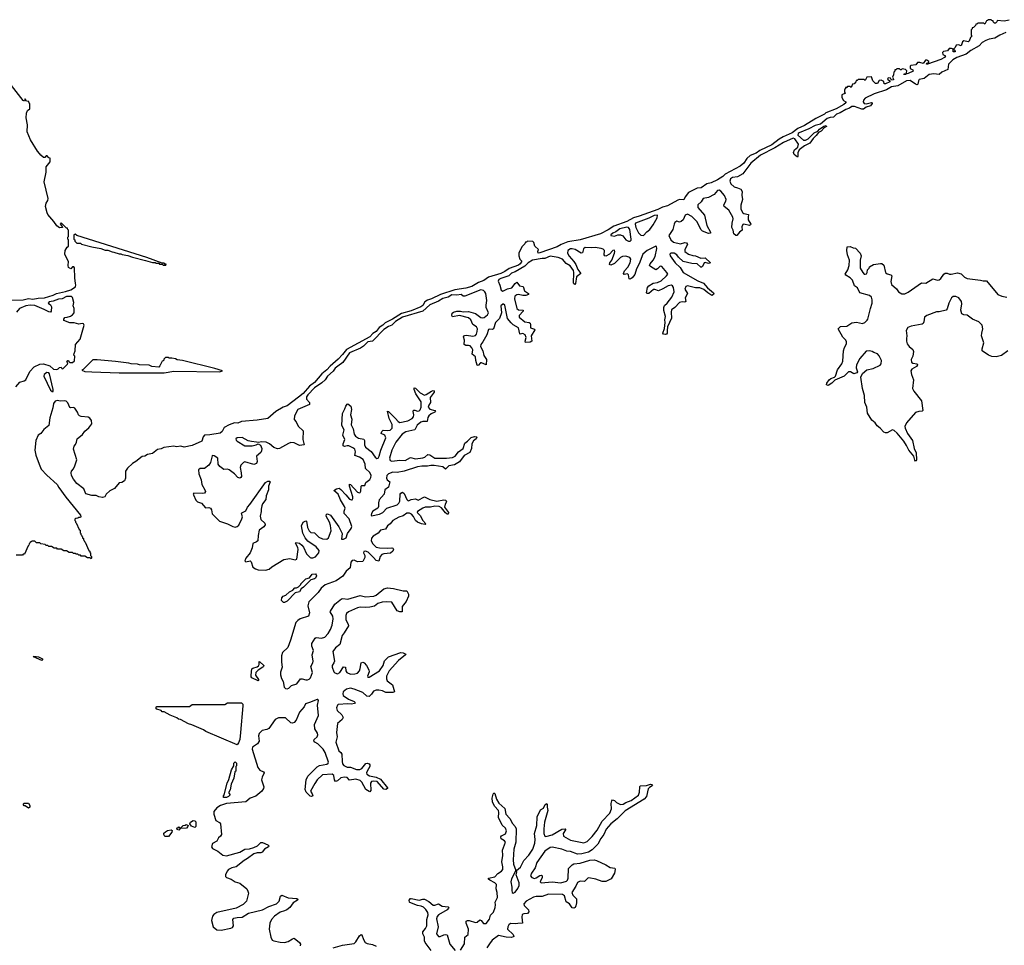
# Model space of a CAD drawing. Extents: x 2535812 to 2752880, y 540738 to 728399.
# Tile 48 of 213: x 2604354 to 2615546, y 613483 to 624010. Entities that reach past the tile are written whole.
import ezdxf

# ---------------------------------------------------------------- set-up
doc = ezdxf.new("R2010")
doc.units = 0

msp = doc.modelspace()

# ---------------------------------------------------------------- linework, layer by layer
at = {"layer": '0CON20XD'}
for points in [[(2615545, 623994), (2615465, 624000), (2615460, 623985), (2615445, 623970), (2615435, 623970), (2615420, 623985), (2615418, 623998), (2615405, 624000), (2615395, 624010), (2615365, 624010), (2615355, 624000), (2615342, 623998), (2615325, 623960), (2615315, 623970), (2615245, 623970), (2615235, 623960), (2615222, 623958), (2615220, 623945), (2615195, 623920), (2615182, 623918), (2615180, 623905), (2615170, 623895), (2615170, 623835), (2615180, 623825), (2615162, 623808), (2615145, 623764), (2615135, 623757), (2615085, 623770), (2615072, 623758), (2615056, 623714), (2615025, 623723), (2615000, 623720), (2614989, 623695), (2614970, 623675), (2614985, 623664), (2614989, 623655), (2614986, 623645), (2614964, 623644), (2614964, 623674), (2614958, 623678), (2614945, 623684), (2614918, 623682), (2614900, 623655), (2614855, 623650), (2614842, 623638), (2614846, 623615), (2614878, 623598), (2614865, 623580), (2614825, 623556), (2614675, 623504), (2614663, 623505), (2614664, 623516), (2614687, 623523), (2614689, 623535), (2614665, 623550), (2614652, 623548), (2614625, 623510), (2614585, 623523), (2614558, 623522), (2614540, 623495), (2614485, 623490), (2614478, 623482), (2614478, 623455), (2614505, 623440), (2614510, 623425), (2614455, 623397), (2614428, 623392), (2614422, 623385), (2614404, 623385), (2614408, 623395), (2614433, 623397), (2614436, 623404), (2614439, 623429), (2614425, 623443), (2614385, 623450), (2614375, 623440), (2614365, 623440), (2614355, 623450), (2614325, 623450), (2614315, 623440), (2614302, 623438), (2614300, 623425), (2614290, 623415), (2614287, 623383), (2614276, 623355), (2614288, 623335), (2614286, 623325), (2614263, 623323), (2614254, 623344), (2614225, 623350), (2614218, 623335), (2614246, 623316), (2614244, 623305), (2614195, 623282), (2614182, 623282), (2614178, 623308), (2614145, 623322), (2614122, 623318), (2614105, 623284), (2614082, 623285), (2614050, 623315), (2614035, 623360), (2613982, 623358), (2613965, 623320), (2613955, 623330), (2613885, 623330), (2613875, 623320), (2613862, 623318), (2613858, 623302), (2613838, 623282), (2613822, 623278), (2613805, 623240), (2613795, 623250), (2613765, 623250), (2613755, 623240), (2613742, 623238), (2613740, 623225), (2613730, 623215), (2613730, 623185), (2613740, 623175), (2613700, 623155), (2613700, 623125), (2613719, 623089), (2613746, 623075), (2613745, 623065), (2613723, 623045), (2613634, 622995), (2613519, 622951), (2613503, 622935), (2613405, 622885), (2613275, 622806), (2613199, 622771), (2613134, 622725), (2613034, 622676), (2612987, 622653), (2612902, 622585), (2612767, 622523), (2612725, 622493), (2612656, 622464), (2612619, 622431), (2612585, 622377), (2612545, 622344), (2612372, 622255), (2612345, 622228), (2612285, 622187), (2612215, 622156), (2612166, 622144), (2612101, 622099), (2612055, 622094), (2611956, 622044), (2611920, 621995), (2611905, 621960), (2611855, 621964), (2611835, 621959), (2611716, 621894), (2611661, 621879), (2611607, 621853), (2611396, 621775), (2611332, 621758), (2611255, 621715), (2611108, 621662), (2611045, 621619), (2610955, 621575), (2610724, 621506), (2610585, 621484), (2610508, 621452), (2610464, 621425), (2610265, 621357), (2610246, 621356), (2610244, 621374), (2610253, 621395), (2610210, 621435), (2610200, 621475), (2610188, 621488), (2610125, 621490), (2610115, 621480), (2610102, 621478), (2610098, 621462), (2610062, 621428), (2610029, 621355), (2610027, 621325), (2610038, 621288), (2610061, 621265), (2610045, 621235), (2610025, 621219), (2609918, 621182), (2609869, 621145), (2609825, 621125), (2609685, 621081), (2609630, 621045), (2609569, 621021), (2609494, 620975), (2609425, 620957), (2609302, 620938), (2609137, 620883), (2609036, 620835), (2608988, 620822), (2608959, 620801), (2608935, 620760), (2608915, 620745), (2608805, 620700), (2608693, 620667), (2608593, 620605), (2608507, 620563), (2608481, 620535), (2608439, 620511), (2608405, 620465), (2608369, 620441), (2608335, 620404), (2608069, 620261), (2608025, 620203), (2607975, 620150), (2607882, 620068), (2607845, 620026), (2607789, 619981), (2607705, 619884), (2607648, 619842), (2607575, 619758), (2607523, 619717), (2607395, 619617), (2607348, 619602), (2607266, 619554), (2607175, 619473), (2607055, 619455), (2606875, 619440), (2606835, 619423), (2606795, 619424), (2606735, 619404), (2606679, 619371), (2606654, 619326), (2606635, 619309), (2606515, 619287), (2606455, 619283), (2606438, 619265), (2606423, 619217), (2606315, 619167), (2606225, 619148), (2606185, 619159), (2606135, 619154), (2606105, 619160), (2605994, 619144), (2605962, 619128), (2605919, 619121), (2605864, 619076), (2605806, 619064), (2605775, 619046), (2605745, 619044), (2605676, 618984), (2605635, 618964), (2605581, 618909), (2605557, 618875), (2605556, 618795), (2605544, 618766), (2605515, 618746), (2605485, 618741), (2605432, 618678), (2605379, 618651), (2605338, 618612), (2605323, 618585), (2605296, 618576), (2605255, 618584), (2605225, 618599), (2605175, 618598), (2605106, 618616), (2605083, 618673), (2605004, 618735), (2604965, 618785), (2604945, 618825), (2604940, 618855), (2604945, 618875), (2604967, 618903), (2604983, 618937), (2605002, 619005), (2604966, 619125), (2604975, 619160), (2604990, 619180), (2605001, 619205), (2605008, 619245), (2605069, 619291), (2605095, 619331), (2605142, 619368), (2605174, 619415), (2605172, 619452), (2605150, 619480), (2605131, 619491), (2605055, 619496), (2605034, 619505), (2605023, 619515), (2605011, 619545), (2604981, 619591), (2604965, 619600), (2604935, 619594), (2604925, 619600), (2604902, 619652), (2604881, 619671), (2604865, 619676), (2604815, 619673), (2604785, 619680), (2604758, 619672), (2604737, 619645), (2604731, 619595), (2604698, 619482), (2604684, 619396), (2604630, 619350), (2604596, 619305), (2604566, 619284), (2604536, 619225), (2604525, 619115), (2604537, 619057), (2604575, 618956), (2604599, 618899), (2604661, 618831), (2604780, 618725), (2604799, 618689), (2604879, 618579), (2605046, 618375), (2605050, 618355), (2605045, 618350), (2605025, 618350), (2605015, 618340), (2604992, 618338), (2604982, 618328), (2604980, 618315), (2604988, 618308), (2604990, 618295), (2604998, 618288), (2605032, 618212), (2605040, 618205), (2605040, 618175), (2605048, 618168), (2605050, 618155), (2605058, 618148), (2605060, 618135), (2605068, 618128), (2605070, 618115), (2605078, 618108), (2605080, 618095), (2605088, 618088), (2605090, 618075), (2605098, 618068), (2605142, 617972), (2605150, 617965), (2605152, 617952), (2605160, 617945), (2605160, 617915), (2605170, 617905), (2605170, 617885), (2605165, 617880), (2605155, 617890), (2605125, 617890), (2605095, 617910), (2605055, 617910), (2605045, 617920), (2605025, 617920), (2605015, 617930), (2604995, 617930), (2604985, 617940), (2604965, 617940), (2604955, 617950), (2604915, 617950), (2604885, 617970), (2604855, 617970), (2604825, 617990), (2604785, 617990), (2604775, 618000), (2604745, 618000), (2604715, 618020), (2604685, 618020), (2604675, 618030), (2604655, 618030), (2604645, 618040), (2604595, 618050), (2604585, 618060), (2604545, 618060), (2604525, 618080), (2604495, 618080), (2604485, 618070), (2604472, 618068), (2604470, 618055), (2604462, 618048), (2604460, 618035), (2604452, 618028), (2604408, 617932), (2604395, 617930), (2604385, 617920), (2604315, 617920)], [(2615600, 624005), (2615545, 623994)], [(2615565, 623865), (2615495, 623835), (2615440, 623800), (2615375, 623789), (2615335, 623773), (2615295, 623749), (2615259, 623711), (2615165, 623658), (2615112, 623618), (2615005, 623581), (2614963, 623555), (2614913, 623505), (2614905, 623442), (2614835, 623415), (2614805, 623386), (2614747, 623393), (2614693, 623387), (2614635, 623342), (2614580, 623330), (2614570, 623315), (2614565, 623278), (2614555, 623270), (2614536, 623275), (2614475, 623319), (2614434, 623316), (2614335, 623256), (2614265, 623246), (2614208, 623212), (2614068, 623165), (2613965, 623116), (2613946, 623095), (2613942, 623075), (2613955, 623058), (2613975, 623054), (2614038, 623068), (2614046, 623066), (2614045, 623055), (2614025, 623030), (2613975, 623016), (2613945, 622994), (2613925, 622991), (2613845, 623022), (2613815, 623021), (2613787, 623003), (2613745, 622989), (2613680, 622950), (2613640, 622935), (2613605, 622903), (2613565, 622899), (2613531, 622885), (2613457, 622823), (2613395, 622807), (2613325, 622767), (2613215, 622724), (2613203, 622715), (2613201, 622695), (2613265, 622638), (2613285, 622639), (2613315, 622655), (2613385, 622722), (2613428, 622742), (2613445, 622766), (2613495, 622799), (2613520, 622805), (2613524, 622795), (2613500, 622780), (2613465, 622742), (2613434, 622726), (2613409, 622691), (2613375, 622658), (2613336, 622604), (2613275, 622577), (2613215, 622531), (2613198, 622495), (2613201, 622455), (2613195, 622447), (2613159, 622475), (2613151, 622501), (2613162, 622528), (2613201, 622559), (2613206, 622595), (2613165, 622654), (2613145, 622662), (2613038, 622615), (2612938, 622552), (2612775, 622469), (2612665, 622379), (2612573, 622257), (2612515, 622223), (2612455, 622217), (2612435, 622199), (2612428, 622175), (2612438, 622145), (2612475, 622109), (2612515, 622096), (2612552, 622082), (2612567, 622055), (2612561, 622015), (2612571, 621965), (2612551, 621899), (2612553, 621855), (2612573, 621815), (2612585, 621805), (2612639, 621795), (2612633, 621765), (2612635, 621735), (2612664, 621685), (2612661, 621675), (2612650, 621670), (2612585, 621686), (2612575, 621681), (2612563, 621655), (2612565, 621615), (2612535, 621594), (2612505, 621555), (2612495, 621554), (2612473, 621575), (2612466, 621616), (2612450, 621645), (2612451, 621695), (2612464, 621745), (2612461, 621765), (2612415, 621845), (2612362, 621885), (2612359, 621905), (2612381, 621945), (2612385, 621965), (2612365, 622010), (2612325, 622058), (2612305, 622072), (2612285, 622068), (2612249, 622021), (2612185, 621989), (2612125, 621975), (2612101, 621939), (2612064, 621905), (2612061, 621875), (2612138, 621788), (2612165, 621668), (2612208, 621595), (2612208, 621582), (2612185, 621579), (2612114, 621604), (2612100, 621620), (2612051, 621715), (2611995, 621770), (2611945, 621800), (2611919, 621785), (2611896, 621734), (2611875, 621714), (2611855, 621709), (2611825, 621718), (2611802, 621705), (2611792, 621685), (2611779, 621625), (2611733, 621557), (2611754, 621505), (2611785, 621481), (2611865, 621462), (2611915, 621475), (2611935, 621473), (2611944, 621455), (2611914, 621395), (2611916, 621375), (2611955, 621342), (2612005, 621328), (2612035, 621324), (2612095, 621299), (2612145, 621301), (2612207, 621245), (2612185, 621238), (2612145, 621247), (2612135, 621244), (2612115, 621203), (2612105, 621195), (2612095, 621197), (2612055, 621232), (2611995, 621236), (2611895, 621259), (2611841, 621311), (2611824, 621335), (2611795, 621354), (2611755, 621355), (2611744, 621345), (2611747, 621325), (2611804, 621245), (2611861, 621191), (2611895, 621134), (2612061, 621041), (2612126, 621015), (2612172, 620962), (2612242, 620905), (2612246, 620895), (2612241, 620885), (2612223, 620875), (2612175, 620905), (2612132, 620942), (2612085, 620961), (2612035, 620962), (2611945, 620982), (2611925, 620975), (2611914, 620945), (2611945, 620895), (2611920, 620845), (2611926, 620804), (2611915, 620797), (2611885, 620801), (2611855, 620793), (2611802, 620738), (2611765, 620711), (2611759, 620685), (2611765, 620616), (2611719, 620515), (2611713, 620475), (2611715, 620445), (2611707, 620433), (2611695, 620429), (2611673, 620433), (2611664, 620445), (2611682, 620498), (2611693, 620565), (2611688, 620595), (2611697, 620635), (2611675, 620703), (2611675, 620735), (2611685, 620759), (2611715, 620785), (2611768, 620855), (2611793, 620915), (2611785, 620965), (2611775, 620985), (2611765, 620992), (2611725, 620983), (2611665, 620950), (2611615, 620925), (2611575, 620941), (2611560, 620940), (2611505, 620897), (2611483, 620895), (2611479, 620905), (2611492, 620965), (2611507, 620983), (2611555, 621013), (2611605, 621022), (2611645, 621040), (2611707, 621095), (2611721, 621115), (2611712, 621135), (2611655, 621203), (2611635, 621206), (2611605, 621176), (2611585, 621167), (2611523, 621203), (2611515, 621215), (2611521, 621235), (2611556, 621275), (2611576, 621315), (2611597, 621407), (2611592, 621432), (2611585, 621434), (2611485, 621386), (2611439, 621345), (2611396, 621235), (2611364, 621176), (2611347, 621113), (2611316, 621074), (2611295, 621059), (2611284, 621064), (2611280, 621085), (2611275, 621108), (2611265, 621119), (2611225, 621112), (2611218, 621125), (2611230, 621155), (2611266, 621195), (2611294, 621245), (2611302, 621285), (2611291, 621305), (2611245, 621321), (2611205, 621317), (2611183, 621305), (2611115, 621239), (2611075, 621220), (2611060, 621225), (2611063, 621245), (2611085, 621276), (2611117, 621355), (2611121, 621375), (2611115, 621388), (2611095, 621384), (2611058, 621342), (2611015, 621322), (2611005, 621325), (2610999, 621335), (2611000, 621385), (2610985, 621401), (2610965, 621409), (2610895, 621420), (2610855, 621415), (2610782, 621418), (2610764, 621405), (2610750, 621360), (2610736, 621354), (2610668, 621395), (2610635, 621405), (2610615, 621405), (2610586, 621385), (2610580, 621355), (2610600, 621320), (2610655, 621260), (2610674, 621225), (2610699, 621169), (2610732, 621125), (2610685, 621085), (2610671, 621009), (2610665, 621000), (2610655, 621005), (2610651, 621015), (2610654, 621134), (2610648, 621158), (2610612, 621212), (2610565, 621239), (2610526, 621286), (2610475, 621304), (2610385, 621319), (2610325, 621293), (2610295, 621293), (2610185, 621274), (2610135, 621243), (2610095, 621208), (2609985, 621143), (2609945, 621127), (2609914, 621095), (2609825, 621068), (2609801, 621055), (2609792, 621035), (2609812, 620992), (2609826, 620935), (2609845, 620924), (2609899, 620949)], [(2604255, 620819), (2604395, 620824), (2604455, 620839), (2604505, 620830), (2604565, 620844), (2604635, 620848), (2604733, 620877), (2604773, 620895), (2604875, 620917), (2604935, 620938), (2604987, 620973), (2604993, 620995), (2604989, 621009), (2604980, 621075), (2604976, 621186), (2604968, 621198), (2604955, 621200), (2604935, 621176), (2604911, 621191), (2604904, 621215), (2604911, 621261), (2604875, 621324), (2604869, 621345), (2604871, 621385), (2604895, 621423), (2604910, 621435), (2604910, 621505), (2604900, 621515), (2604900, 621535), (2604910, 621545), (2604910, 621615), (2604902, 621622), (2604898, 621638), (2604885, 621640), (2604825, 621700), (2604813, 621685), (2604838, 621658), (2604840, 621645), (2604805, 621642), (2604775, 621664), (2604743, 621713), (2604675, 621795), (2604665, 621815), (2604649, 621885), (2604655, 621925), (2604674, 621955), (2604678, 621978), (2604634, 622165), (2604656, 622275), (2604656, 622335), (2604700, 622395), (2604700, 622435), (2604685, 622440), (2604665, 622460), (2604655, 622460), (2604639, 622441), (2604625, 622444), (2604595, 622468), (2604579, 622489), (2604555, 622515), (2604479, 622645), (2604441, 622735), (2604443, 622815), (2604427, 622893), (2604431, 622945), (2604445, 622976), (2604470, 622995), (2604470, 623055), (2604462, 623062), (2604458, 623078), (2604432, 623082), (2604415, 623110), (2604408, 623082), (2604395, 623090), (2604261, 623261)], [(2611445, 621555), (2611482, 621598), (2611516, 621625), (2611555, 621678), (2611600, 621755), (2611604, 621785), (2611565, 621784), (2611506, 621754), (2611353, 621695), (2611349, 621685), (2611359, 621645), (2611388, 621585), (2611415, 621558), (2611445, 621555)], [(2611275, 621491), (2611295, 621492), (2611305, 621501), (2611306, 621514), (2611290, 621625), (2611275, 621648), (2611255, 621650), (2611175, 621632), (2611132, 621598), (2611095, 621583), (2611074, 621565), (2611074, 621554), (2611115, 621548), (2611155, 621565), (2611185, 621565), (2611210, 621550), (2611245, 621505), (2611275, 621491)], [(2606015, 621220), (2606018, 621228), (2606005, 621230), (2605995, 621240), (2605975, 621240), (2605800, 621305), (2605004, 621554), (2604985, 621570), (2604970, 621565), (2604970, 621515), (2604980, 621505), (2604982, 621492), (2605005, 621470), (2605045, 621467), (2605058, 621458), (2605175, 621428), (2605275, 621407), (2605325, 621388), (2605355, 621387), (2605405, 621368), (2605426, 621366), (2605485, 621348), (2605505, 621347), (2605518, 621338), (2605585, 621327), (2605635, 621308), (2605783, 621273), (2605865, 621250), (2605895, 621250), (2605905, 621240), (2605935, 621240), (2605945, 621230), (2605975, 621230), (2605985, 621220), (2606015, 621220)], [(2615586, 620244), (2615515, 620191), (2615455, 620174), (2615405, 620180), (2615365, 620194), (2615296, 620245), (2615294, 620265), (2615312, 620335), (2615288, 620415), (2615289, 620445), (2615302, 620495), (2615293, 620535), (2615255, 620572), (2615185, 620604), (2615125, 620650), (2615085, 620654), (2615063, 620665), (2615052, 620705), (2615062, 620778), (2615059, 620805), (2615031, 620845), (2614995, 620860), (2614965, 620862), (2614945, 620845), (2614914, 620785), (2614898, 620722), (2614885, 620706), (2614805, 620686), (2614775, 620686), (2614665, 620644), (2614639, 620625), (2614631, 620575), (2614624, 620556), (2614613, 620547), (2614487, 620525), (2614451, 620509), (2614432, 620475), (2614438, 620415), (2614435, 620385), (2614434, 620355), (2614443, 620325), (2614466, 620295), (2614505, 620259), (2614515, 620235), (2614506, 620185), (2614488, 620145), (2614491, 620115), (2614505, 620104), (2614556, 620096), (2614561, 620085), (2614548, 620065), (2614496, 620034), (2614484, 620015), (2614491, 619975), (2614514, 619915), (2614504, 619815), (2614517, 619787), (2614604, 619675), (2614621, 619565), (2614614, 619556), (2614575, 619555), (2614537, 619543), (2614435, 619425), (2614417, 619385), (2614420, 619365), (2614445, 619304), (2614502, 619225), (2614523, 619135), (2614544, 619085), (2614549, 619005), (2614545, 618993), (2614535, 618988), (2614528, 619002), (2614517, 619045), (2614460, 619115), (2614436, 619166), (2614405, 619215), (2614329, 619309), (2614295, 619337), (2614275, 619344), (2614215, 619312), (2614195, 619311), (2614175, 619318), (2614136, 619365), (2614100, 619390), (2614078, 619425), (2614039, 619455), (2613992, 619535), (2613982, 619605), (2613962, 619655), (2613957, 619737), (2613935, 619815), (2613916, 619945), (2613933, 619987), (2613982, 620028), (2614057, 620043), (2614135, 620080), (2614147, 620095), (2614150, 620135), (2614125, 620187), (2614105, 620208), (2614062, 620225), (2614045, 620237), (2614015, 620243), (2613975, 620239), (2613905, 620158), (2613866, 620084), (2613862, 620052), (2613876, 620005), (2613870, 619995), (2613835, 619984), (2613797, 620007), (2613775, 620006), (2613725, 619956), (2613619, 619911), (2613585, 619877), (2613545, 619850), (2613526, 619856), (2613528, 619875), (2613555, 619915), (2613575, 619930), (2613615, 619944), (2613626, 619954), (2613652, 620028), (2613701, 620095), (2613712, 620125), (2613717, 620245), (2613729, 620281), (2613753, 620325), (2613753, 620345), (2613744, 620365), (2613711, 620401), (2613658, 620495), (2613685, 620522), (2613755, 620526), (2613815, 620563), (2613865, 620570), (2613935, 620553), (2613961, 620565), (2613988, 620592), (2613996, 620605), (2614024, 620726), (2614045, 620785), (2614046, 620825), (2614036, 620855), (2614015, 620874), (2613903, 620905), (2613879, 620959), (2613844, 620985), (2613819, 621049), (2613795, 621076), (2613744, 621103), (2613736, 621115), (2613769, 621165), (2613784, 621215), (2613787, 621275), (2613764, 621335), (2613756, 621385), (2613760, 621425), (2613795, 621432), (2613830, 621415), (2613855, 621410), (2613906, 621356), (2613920, 621325), (2613906, 621275), (2613908, 621185), (2613937, 621135), (2613955, 621117), (2613966, 621114), (2613980, 621120), (2613989, 621135), (2613993, 621167), (2614010, 621185), (2614015, 621200), (2614058, 621225), (2614138, 621238), (2614156, 621236), (2614177, 621217), (2614197, 621135), (2614215, 621121), (2614257, 621107), (2614267, 621097), (2614257, 621033), (2614265, 620998), (2614320, 620950), (2614345, 620914), (2614382, 620892), (2614415, 620894), (2614455, 620911), (2614604, 621016), (2614656, 621015), (2614735, 621063), (2614785, 621049), (2614805, 621051), (2614825, 621068), (2614858, 621115), (2614875, 621127), (2614895, 621128), (2614925, 621115), (2614944, 621114), (2615015, 621131), (2615055, 621120), (2615095, 621080), (2615125, 621067), (2615275, 621048), (2615305, 621039), (2615345, 621039), (2615474, 620885), (2615520, 620865), (2615576, 620854)], [(2609899, 620949), (2609948, 620962), (2609985, 621010), (2610005, 621023), (2610035, 620985), (2610076, 620976), (2610091, 620925), (2610136, 620895), (2610137, 620885), (2610107, 620873), (2610075, 620873), (2610025, 620884), (2610005, 620880), (2609984, 620865), (2609977, 620835), (2610005, 620725), (2610025, 620711), (2610078, 620705), (2610079, 620695), (2610033, 620645), (2610032, 620625), (2610095, 620575), (2610145, 620565), (2610157, 620557), (2610162, 620545), (2610159, 620505), (2610205, 620490), (2610211, 620481), (2610170, 620415), (2610174, 620355), (2610156, 620344), (2610105, 620339), (2610100, 620355), (2610111, 620395), (2610099, 620425), (2610075, 620442), (2610045, 620435), (2610038, 620438), (2610024, 620504), (2609965, 620538), (2609942, 620562), (2609901, 620611), (2609867, 620765), (2609855, 620775), (2609845, 620774), (2609825, 620755), (2609831, 620675), (2609808, 620612), (2609763, 620565), (2609741, 620495), (2609725, 620488), (2609695, 620492), (2609684, 620486), (2609663, 620425), (2609620, 620345), (2609595, 620315), (2609594, 620295), (2609617, 620245), (2609629, 620189), (2609660, 620145), (2609655, 620084), (2609605, 620108), (2609594, 620106), (2609565, 620076), (2609555, 620082), (2609540, 620135), (2609537, 620177), (2609499, 620205), (2609504, 620255), (2609495, 620278), (2609475, 620300), (2609455, 620306), (2609424, 620304), (2609407, 620317), (2609412, 620365), (2609399, 620405), (2609410, 620420), (2609432, 620422), (2609505, 620411), (2609535, 620420), (2609547, 620435), (2609556, 620465), (2609557, 620495), (2609548, 620515), (2609504, 620545), (2609481, 620595), (2609455, 620619), (2609355, 620644), (2609275, 620632), (2609266, 620646), (2609269, 620671), (2609286, 620685), (2609325, 620695), (2609365, 620695), (2609395, 620686), (2609455, 620691), (2609535, 620668), (2609595, 620623), (2609615, 620619), (2609635, 620623), (2609671, 620655), (2609683, 620675), (2609657, 620735), (2609655, 620765), (2609665, 620815), (2609651, 620895), (2609641, 620915), (2609625, 620930), (2609595, 620939), (2609415, 620865), (2609397, 620867), (2609374, 620884), (2609325, 620878), (2609265, 620879), (2609225, 620854), (2609165, 620838), (2609115, 620810), (2609015, 620768), (2608935, 620695), (2608704, 620626), (2608625, 620577), (2608585, 620535), (2608545, 620521), (2608494, 620485), (2608366, 620354), (2608312, 620345), (2608264, 620296), (2608227, 620273), (2608105, 620223), (2608029, 620111), (2607969, 620071), (2607940, 620045), (2607919, 620011), (2607854, 619955), (2607827, 619913), (2607790, 619880), (2607704, 619825), (2607630, 619745), (2607615, 619719), (2607615, 619695), (2607650, 619655), (2607647, 619633), (2607515, 619577), (2607478, 619505), (2607475, 619463), (2607498, 619435), (2607519, 619389), (2607575, 619335), (2607574, 619235), (2607588, 619175), (2607535, 619167), (2607475, 619196), (2607435, 619200), (2607409, 619191), (2607307, 619133), (2607285, 619129), (2607243, 619143), (2607195, 619185), (2607155, 619207), (2607105, 619208), (2607065, 619200), (2607045, 619207), (2606988, 619212), (2606951, 619221), (2606885, 619257), (2606825, 619255), (2606812, 619245), (2606815, 619227), (2606826, 619215), (2606915, 619165), (2606995, 619165), (2607042, 619175), (2607065, 619188), (2607090, 619170), (2607106, 619135), (2607104, 619105), (2607095, 619086), (2607047, 619045), (2607055, 618985), (2607045, 618963), (2607015, 618953), (2606915, 618982), (2606897, 618973), (2606869, 618945), (2606862, 618918), (2606873, 618857), (2606874, 618816), (2606868, 618802), (2606856, 618794), (2606833, 618803), (2606797, 618845), (2606735, 618892), (2606715, 618897), (2606675, 618894), (2606628, 618928), (2606612, 618955), (2606605, 619024), (2606565, 619048), (2606547, 619053), (2606541, 619049), (2606525, 618975), (2606505, 618945), (2606455, 618906), (2606405, 618904), (2606388, 618892), (2606390, 618845), (2606418, 618778), (2606426, 618725), (2606460, 618665), (2606466, 618644), (2606455, 618626), (2606437, 618623), (2606334, 618626), (2606328, 618615), (2606330, 618605), (2606355, 618545), (2606375, 618528), (2606420, 618510), (2606465, 618460), (2606505, 618461), (2606524, 618454), (2606534, 618435), (2606542, 618392), (2606626, 618306), (2606715, 618275), (2606778, 618245), (2606805, 618240), (2606825, 618245), (2606845, 618262), (2606880, 618335), (2606886, 618355), (2606876, 618394), (2606879, 618401), (2606925, 618425), (2606943, 618467), (2606972, 618498), (2607148, 618745), (2607175, 618760), (2607195, 618760), (2607203, 618753), (2607184, 618706), (2607182, 618665), (2607157, 618595), (2607153, 618555), (2607115, 618505), (2607105, 618482), (2607098, 618445), (2607100, 618415), (2607088, 618365), (2607095, 618325), (2607139, 618285), (2607144, 618265), (2607128, 618242), (2607077, 618205), (2607065, 618145), (2607062, 618085), (2607048, 618072), (2607005, 618054), (2606998, 618005), (2606974, 617945), (2606925, 617885), (2606913, 617855), (2606925, 617844), (2606975, 617855), (2606986, 617845), (2607006, 617785), (2607035, 617763), (2607065, 617755), (2607148, 617748), (2607190, 617760), (2607222, 617788), (2607355, 617871), (2607425, 617883), (2607485, 617867), (2607504, 617875), (2607521, 617985), (2607517, 618007), (2607491, 618055), (2607494, 618066), (2607535, 618055), (2607561, 618035), (2607580, 618010), (2607615, 617935), (2607655, 617894), (2607665, 617888), (2607685, 617888), (2607718, 617902), (2607753, 617945), (2607757, 617975), (2607726, 618015), (2607629, 618079), (2607598, 618118), (2607572, 618172), (2607559, 618255), (2607575, 618297), (2607605, 618311), (2607615, 618308), (2607627, 618235), (2607643, 618195), (2607665, 618179), (2607705, 618173), (2607725, 618155), (2607755, 618125), (2607795, 618106), (2607845, 618101), (2607864, 618116), (2607893, 618195), (2607887, 618257), (2607876, 618296), (2607837, 618365), (2607841, 618385), (2607855, 618392), (2607886, 618376), (2607981, 618241), (2608019, 618165), (2608012, 618102), (2608035, 618101), (2608065, 618118), (2608080, 618165), (2608124, 618225), (2608128, 618245), (2608100, 618335), (2608043, 618395), (2608041, 618419), (2608054, 618455), (2608047, 618475), (2608001, 618551), (2607975, 618612), (2607927, 618655), (2607956, 618675), (2607985, 618681), (2608005, 618668), (2608062, 618605), (2608105, 618558), (2608125, 618549), (2608135, 618550), (2608142, 618565), (2608140, 618585), (2608104, 618705), (2608103, 618727), (2608115, 618722), (2608195, 618637), (2608215, 618630), (2608225, 618633), (2608233, 618647), (2608236, 618704), (2608245, 618713), (2608276, 618714), (2608289, 618745), (2608335, 618780), (2608347, 618805), (2608349, 618825), (2608335, 618859), (2608286, 618906), (2608283, 618955), (2608258, 619008), (2608215, 619034), (2608162, 619052), (2608170, 619095), (2608162, 619125), (2608141, 619141), (2608095, 619162), (2608075, 619163), (2608045, 619156), (2608033, 619163), (2608033, 619185), (2608049, 619235), (2608028, 619285), (2608042, 619345), (2608017, 619395), (2608018, 619465), (2608025, 619530), (2608051, 619585), (2608060, 619615), (2608075, 619638), (2608085, 619642), (2608120, 619615), (2608127, 619577), (2608115, 619515), (2608129, 619465), (2608122, 619402), (2608146, 619355), (2608157, 619295), (2608170, 619275), (2608205, 619250), (2608268, 619238), (2608273, 619223), (2608272, 619175), (2608285, 619147), (2608350, 619100), (2608395, 619036), (2608415, 619020), (2608430, 619025), (2608441, 619045), (2608458, 619115), (2608517, 619255), (2608506, 619286), (2608464, 619305), (2608469, 619325), (2608485, 619342), (2608535, 619338), (2608565, 619342), (2608588, 619365), (2608587, 619405), (2608553, 619475), (2608534, 619556), (2608545, 619554), (2608627, 619475), (2608655, 619439), (2608675, 619429), (2608765, 619447), (2608816, 619474), (2608832, 619495), (2608836, 619516), (2608827, 619555), (2608832, 619568), (2608845, 619571), (2608876, 619556), (2608895, 619562), (2608905, 619573), (2608916, 619605), (2608916, 619665), (2608857, 619755), (2608840, 619805), (2608840, 619825), (2608855, 619819), (2608905, 619765), (2608955, 619741), (2608975, 619747), (2609035, 619787), (2609055, 619794), (2609065, 619790), (2609066, 619775), (2609020, 619715), (2609024, 619655), (2609004, 619625), (2608999, 619605), (2609015, 619582), (2609072, 619565), (2609079, 619555), (2609074, 619545), (2609032, 619528), (2609006, 619505), (2608994, 619485), (2608985, 619440), (2608935, 619440), (2608915, 619433), (2608871, 619399), (2608846, 619345), (2608779, 619331), (2608745, 619322), (2608702, 619295), (2608630, 619205), (2608585, 619115), (2608559, 619025), (2608565, 618995), (2608585, 618988), (2608675, 618999), (2608735, 618998), (2608795, 619030), (2608855, 619017), (2608935, 619027), (2608958, 619035), (2608995, 619065), (2609015, 619061), (2609075, 619025), (2609205, 619023), (2609275, 619029), (2609305, 619045), (2609343, 619097), (2609396, 619134), (2609414, 619195), (2609445, 619215), (2609485, 619258), (2609525, 619271), (2609547, 619267), (2609551, 619261), (2609543, 619245), (2609511, 619219), (2609494, 619185)], [(2604972, 620215), (2604986, 620244), (2604990, 620315), (2605043, 620377), (2605086, 620535), (2605080, 620550), (2605065, 620556), (2605025, 620549), (2604975, 620564), (2604925, 620562), (2604858, 620588), (2604858, 620605), (2604866, 620624), (2604895, 620626), (2604932, 620638), (2604956, 620654), (2604973, 620677), (2604974, 620724), (2604964, 620755), (2604969, 620795), (2604955, 620850), (2604945, 620860), (2604885, 620862), (2604836, 620834), (2604795, 620832), (2604735, 620810), (2604688, 620802), (2604678, 620785), (2604705, 620767), (2604716, 620745), (2604713, 620695), (2604706, 620684), (2604685, 620686), (2604633, 620715), (2604528, 620758), (2604475, 620763), (2604424, 620754), (2604354, 620726), (2604317, 620683)], [(2604309, 619835), (2604355, 619889), (2604405, 619901), (2604425, 619914), (2604470, 620010), (2604518, 620062), (2604585, 620094), (2604624, 620096), (2604696, 620075), (2604737, 620037), (2604777, 620033), (2604792, 620038), (2604805, 620056), (2604825, 620058), (2604832, 620042), (2604845, 620040), (2604898, 620092), (2604900, 620105), (2604890, 620115), (2604900, 620135), (2604910, 620135), (2604912, 620122), (2604925, 620110), (2604955, 620110), (2604978, 620132), (2604980, 620185), (2604970, 620195), (2604972, 620215)], [(2605995, 619995), (2606105, 620011), (2606625, 620004), (2606660, 620015), (2606573, 620043), (2606205, 620133), (2606145, 620142), (2606125, 620152), (2606085, 620160), (2606055, 620160), (2606045, 620170), (2606012, 620168), (2605992, 620148), (2605988, 620132), (2605972, 620128), (2605948, 620072), (2605935, 620060), (2605855, 620064), (2605825, 620080), (2605715, 620084), (2605693, 620093), (2605620, 620095), (2605594, 620104), (2605444, 620124), (2605235, 620142), (2605185, 620140), (2605075, 620030), (2605060, 620025), (2605095, 620010), (2605176, 620006), (2605485, 619995), (2605995, 619995)], [(2604735, 619780), (2604736, 619805), (2604694, 619984), (2604684, 619994), (2604663, 619997), (2604634, 619976), (2604629, 619955), (2604706, 619796), (2604725, 619780), (2604735, 619780)], [(2609494, 619185), (2609491, 619135), (2609472, 619088), (2609405, 619052), (2609355, 618980), (2609295, 618948), (2609231, 618935), (2609195, 618899), (2609163, 618923), (2609065, 618940), (2609029, 618941), (2608988, 618932), (2608924, 618934), (2608875, 618926), (2608726, 618874), (2608645, 618861), (2608595, 618864), (2608547, 618845), (2608529, 618825), (2608522, 618795), (2608533, 618775), (2608560, 618755), (2608547, 618695), (2608505, 618665), (2608499, 618615), (2608441, 618549), (2608431, 618515), (2608432, 618475), (2608424, 618456), (2608370, 618420), (2608353, 618395), (2608350, 618375), (2608355, 618367), (2608445, 618385), (2608481, 618405), (2608527, 618453), (2608645, 618493), (2608665, 618513), (2608675, 618535), (2608679, 618615), (2608685, 618627), (2608705, 618635), (2608725, 618621), (2608755, 618554), (2608765, 618540), (2608775, 618537), (2608805, 618553), (2608855, 618561), (2608885, 618545), (2608955, 618582), (2609016, 618555), (2609095, 618535), (2609175, 618550), (2609200, 618545), (2609205, 618528), (2609189, 618501), (2609182, 618465), (2609227, 618405), (2609224, 618386), (2609215, 618386), (2609195, 618403), (2609150, 618460), (2609123, 618473), (2609075, 618478), (2609025, 618467), (2608964, 618466), (2608935, 618455), (2608876, 618415), (2608874, 618405), (2608905, 618373), (2608935, 618315), (2608969, 618275), (2608965, 618268), (2608923, 618275), (2608875, 618297), (2608855, 618314), (2608831, 618361), (2608808, 618385), (2608785, 618396), (2608755, 618398), (2608715, 618368), (2608665, 618352), (2608596, 618314), (2608564, 618276), (2608535, 618255), (2608511, 618215), (2608457, 618203), (2608428, 618172), (2608373, 618135), (2608355, 618112), (2608349, 618085), (2608368, 618048), (2608405, 618010), (2608445, 618002), (2608535, 617999), (2608585, 618005), (2608595, 618001), (2608604, 617985), (2608594, 617965), (2608568, 617942), (2608495, 617937), (2608472, 617928), (2608452, 617905), (2608435, 617851), (2608405, 617861), (2608375, 617895), (2608316, 617955), (2608285, 617966), (2608267, 617963), (2608263, 617945), (2608277, 617915), (2608278, 617895), (2608255, 617849), (2608195, 617846), (2608155, 617864), (2608135, 617861), (2608120, 617840), (2608110, 617775), (2608065, 617738), (2608029, 617681), (2607952, 617628), (2607828, 617582), (2607780, 617545), (2607746, 617494), (2607641, 617389), (2607629, 617345), (2607649, 617265), (2607639, 617225), (2607541, 617195), (2607515, 617179), (2607495, 617155), (2607434, 616955), (2607401, 616869), (2607343, 616815), (2607329, 616775), (2607330, 616705), (2607339, 616645), (2607319, 616591), (2607318, 616558), (2607329, 616519), (2607348, 616485), (2607360, 616420), (2607375, 616402), (2607395, 616399), (2607413, 616407), (2607445, 616438), (2607503, 616457), (2607548, 616512), (2607565, 616515), (2607605, 616503), (2607625, 616503), (2607645, 616510), (2607661, 616525), (2607681, 616585), (2607662, 616655), (2607687, 616695), (2607692, 616715), (2607678, 616785), (2607693, 616835), (2607674, 616885), (2607674, 616915), (2607714, 616976), (2607725, 616983), (2607785, 616975), (2607824, 616986), (2607861, 617029), (2607886, 617074), (2607906, 617125), (2607919, 617195), (2607912, 617225), (2607885, 617275), (2607887, 617285), (2607938, 617362), (2608011, 617425), (2608029, 617429), (2608085, 617419), (2608225, 617461), (2608285, 617447), (2608378, 617452), (2608405, 617465), (2608495, 617539), (2608535, 617549), (2608605, 617542), (2608715, 617515), (2608755, 617516), (2608773, 617475), (2608775, 617455), (2608749, 617395), (2608702, 617335), (2608700, 617275), (2608676, 617274), (2608645, 617286), (2608584, 617384), (2608522, 617388), (2608473, 617387), (2608425, 617369), (2608388, 617342), (2608335, 617328), (2608285, 617324), (2608225, 617327), (2608195, 617321), (2608093, 617277), (2608071, 617255), (2608061, 617235), (2608061, 617185), (2608088, 617135), (2608090, 617115), (2608043, 617035), (2608019, 617005), (2607992, 616905), (2607945, 616868), (2607914, 616825), (2607931, 616715), (2607926, 616695), (2607906, 616665), (2607906, 616645), (2607925, 616592), (2607935, 616581), (2607965, 616569), (2607992, 616585), (2608035, 616650), (2608056, 616645), (2608063, 616605), (2608074, 616584), (2608115, 616566), (2608165, 616569), (2608195, 616580), (2608218, 616605), (2608225, 616630), (2608236, 616694), (2608255, 616704), (2608270, 616695), (2608295, 616665), (2608322, 616615), (2608326, 616595), (2608308, 616545), (2608312, 616532), (2608325, 616532), (2608446, 616605), (2608486, 616665), (2608502, 616718), (2608545, 616764), (2608685, 616814), (2608715, 616809), (2608742, 616795), (2608738, 616785), (2608659, 616721), (2608555, 616605), (2608522, 616545), (2608523, 616515), (2608532, 616492), (2608592, 616445), (2608614, 616365), (2608595, 616359), (2608515, 616358), (2608477, 616377), (2608435, 616385), (2608407, 616383), (2608377, 616373), (2608352, 616338), (2608325, 616314), (2608300, 616315), (2608255, 616360), (2608155, 616397), (2608115, 616406), (2608069, 616395), (2608033, 616367), (2608029, 616345), (2608033, 616325), (2608092, 616282), (2608158, 616255), (2608166, 616245), (2608161, 616235), (2608126, 616224), (2608085, 616229), (2607975, 616222), (2607965, 616214), (2607957, 616185), (2607963, 616153), (2608017, 616105), (2608032, 616075), (2608020, 616050), (2607968, 616005), (2607954, 615905), (2607964, 615855), (2607949, 615795), (2607981, 615695), (2608005, 615675), (2608017, 615657), (2608018, 615575), (2608025, 615548), (2608039, 615529), (2608075, 615508), (2608115, 615509), (2608183, 615483), (2608219, 615481), (2608245, 615495), (2608290, 615550), (2608305, 615554), (2608325, 615548), (2608334, 615534), (2608336, 615515), (2608304, 615465), (2608298, 615445), (2608301, 615431), (2608331, 615411), (2608405, 615395), (2608455, 615374), (2608536, 615275), (2608536, 615265), (2608518, 615255), (2608495, 615258), (2608416, 615346), (2608375, 615351), (2608355, 615345), (2608341, 615329), (2608346, 615245), (2608335, 615230), (2608325, 615231), (2608290, 615255), (2608245, 615339), (2608225, 615358), (2608175, 615371), (2608105, 615362), (2608075, 615390), (2608045, 615396), (2608004, 615386), (2607965, 615352), (2607945, 615348), (2607931, 615365), (2607925, 615416), (2607905, 615431), (2607795, 615422), (2607736, 615365), (2607708, 615325), (2607660, 615235), (2607679, 615205), (2607685, 615182), (2607673, 615177), (2607655, 615181), (2607609, 615225), (2607598, 615255), (2607611, 615365), (2607630, 615405), (2607735, 615513), (2607763, 615527), (2607845, 615544), (2607861, 615555), (2607865, 615565), (2607826, 615675), (2607805, 615715), (2607745, 615773), (2607708, 615795), (2607698, 615808), (2607702, 615825), (2607735, 615854), (2607742, 615875), (2607740, 615895), (2607711, 615945), (2607705, 615995), (2607749, 616095), (2607741, 616215), (2607749, 616269), (2607745, 616277), (2607735, 616279), (2607648, 616245), (2607602, 616228), (2607588, 616195), (2607535, 616135), (2607498, 616045), (2607475, 616016), (2607455, 616009), (2607435, 616015), (2607375, 616072), (2607295, 616072), (2607260, 616050), (2607185, 615950), (2607165, 615938), (2607111, 615925), (2607075, 615892), (2607068, 615865), (2607076, 615804), (2607057, 615773), (2607002, 615735), (2606997, 615715), (2607062, 615505), (2607085, 615475), (2607126, 615455), (2607134, 615445), (2607110, 615395), (2607102, 615365), (2607130, 615285), (2607125, 615265), (2607105, 615235), (2607040, 615180), (2606975, 615155), (2606924, 615116), (2606705, 615097), (2606638, 615075), (2606594, 615045), (2606563, 615005), (2606562, 614975), (2606584, 614904), (2606625, 614879), (2606636, 614865), (2606647, 614745), (2606638, 614725), (2606614, 614705), (2606595, 614666), (2606545, 614641), (2606535, 614605), (2606545, 614585), (2606605, 614555), (2606665, 614507), (2606705, 614499), (2606858, 614542), (2606912, 614578), (2606965, 614581), (2607015, 614594), (2607057, 614613), (2607095, 614651), (2607115, 614654), (2607176, 614625), (2607187, 614615), (2607181, 614605), (2607136, 614575), (2607109, 614541), (2607095, 614535), (2607055, 614536), (2607015, 614525), (2606945, 614472), (2606905, 614449), (2606816, 614374), (2606765, 614365), (2606729, 614345), (2606712, 614325), (2606695, 614285), (2606695, 614265), (2606705, 614255), (2606757, 614237), (2606803, 614205), (2606855, 614189), (2606935, 614125), (2606949, 614099), (2606954, 614075), (2606934, 613985), (2606893, 613947), (2606815, 613905), (2606595, 613855), (2606563, 613835), (2606546, 613815), (2606534, 613766), (2606552, 613695), (2606595, 613660), (2606645, 613656), (2606755, 613677), (2606775, 613687), (2606785, 613705), (2606778, 613775), (2606790, 613790), (2606825, 613800), (2606885, 613802), (2606955, 613849), (2607115, 613885), (2607185, 613925), (2607275, 613955), (2607304, 613985), (2607318, 614042), (2607335, 614052), (2607405, 614022), (2607506, 614016), (2607518, 614005), (2607514, 613995), (2607462, 613965), (2607426, 613915), (2607392, 613888), (2607366, 613874), (2607315, 613861), (2607249, 613815), (2607216, 613776)], [(2607353, 617383), (2607330, 617405), (2607333, 617435), (2607350, 617455), (2607380, 617465), (2607422, 617505), (2607459, 617521), (2607483, 617547), (2607502, 617548), (2607525, 617560), (2607550, 617585), (2607550, 617595), (2607605, 617650), (2607648, 617662), (2607680, 617705), (2607715, 617707), (2607726, 617696), (2607728, 617685), (2607715, 617660), (2607705, 617650), (2607662, 617638), (2607580, 617555), (2607554, 617536), (2607535, 617502), (2607485, 617492), (2607393, 617397), (2607365, 617383), (2607353, 617383)], [(2604605, 616724), (2604510, 616765), (2604515, 616770), (2604570, 616765), (2604615, 616740), (2604615, 616730), (2604605, 616724)], [(2607065, 616492), (2606994, 616524), (2606984, 616535), (2606984, 616554), (2606994, 616626), (2607005, 616636), (2607055, 616650), (2607070, 616660), (2607077, 616677), (2607075, 616710), (2607085, 616708), (2607128, 616665), (2607127, 616655), (2607117, 616645), (2607066, 616614), (2607037, 616585), (2607036, 616556), (2607068, 616505), (2607070, 616495), (2607065, 616492)], [(2606825, 615764), (2606472, 615915), (2606443, 615933), (2606312, 615992), (2606275, 616003), (2606182, 616052), (2606160, 616055), (2606142, 616072), (2606065, 616100), (2605995, 616140), (2605975, 616140), (2605962, 616152), (2605915, 616170), (2605900, 616185), (2605915, 616200), (2606285, 616200), (2606315, 616220), (2606685, 616220), (2606715, 616240), (2606875, 616240), (2606890, 616225), (2606890, 616205), (2606866, 615905), (2606855, 615822), (2606842, 615785), (2606825, 615764)], [(2606705, 615165), (2606670, 615165), (2606672, 615185), (2606680, 615195), (2606713, 615327), (2606732, 615368), (2606763, 615477), (2606790, 615525), (2606790, 615555), (2606805, 615570), (2606820, 615555), (2606820, 615525), (2606810, 615515), (2606810, 615465), (2606800, 615455), (2606787, 615383), (2606760, 615315), (2606747, 615253), (2606732, 615225), (2606732, 615215), (2606747, 615195), (2606729, 615175), (2606705, 615165)], [(2609365, 613428), (2609411, 613499), (2609414, 613576), (2609452, 613608), (2609455, 613665), (2609428, 613735), (2609431, 613759), (2609445, 613767), (2609465, 613767), (2609535, 613741), (2609555, 613747), (2609585, 613772), (2609601, 613765), (2609625, 613731), (2609655, 613732), (2609695, 613782), (2609707, 613825), (2609739, 613861), (2609760, 613915), (2609762, 613945), (2609758, 613975), (2609784, 614026), (2609780, 614085), (2609769, 614125), (2609775, 614175), (2609755, 614193), (2609697, 614225), (2609684, 614235), (2609682, 614245), (2609757, 614263), (2609790, 614300), (2609832, 614328), (2609845, 614345), (2609848, 614375), (2609836, 614434), (2609847, 614505), (2609844, 614566), (2609877, 614655), (2609865, 614673), (2609829, 614695), (2609822, 614715), (2609831, 614729), (2609875, 614752), (2609888, 614785), (2609875, 614815), (2609839, 614849), (2609798, 614935), (2609802, 614995), (2609797, 615017), (2609751, 615065), (2609730, 615115), (2609724, 615156), (2609735, 615203), (2609745, 615216), (2609755, 615210), (2609776, 615145), (2609799, 615099), (2609868, 615038), (2609881, 614975), (2609925, 614925), (2609955, 614869), (2609988, 614835), (2609999, 614809), (2609992, 614655), (2609971, 614575), (2609965, 614455), (2609968, 614405), (2609992, 614335), (2609945, 614241), (2609936, 614206), (2609950, 614145), (2609947, 614105), (2609952, 614085), (2609965, 614078), (2609985, 614088), (2610015, 614130), (2610031, 614165), (2610030, 614195), (2609999, 614285), (2610004, 614314), (2610000, 614335), (2610048, 614372), (2610084, 614446), (2610142, 614508), (2610188, 614575), (2610211, 614645), (2610214, 614685), (2610207, 614755), (2610231, 614845), (2610236, 614945), (2610274, 615025), (2610308, 615042), (2610327, 615085), (2610345, 615097), (2610351, 615085), (2610349, 615055), (2610356, 615015), (2610320, 614885), (2610312, 614808), (2610313, 614755), (2610325, 614726), (2610335, 614722), (2610405, 614738), (2610515, 614804), (2610555, 614807), (2610560, 614805), (2610559, 614795), (2610533, 614755), (2610535, 614725), (2610615, 614680), (2610765, 614648), (2610806, 614665), (2610861, 614719), (2610917, 614793), (2610974, 614896), (2611064, 614986), (2611082, 615035), (2611076, 615096), (2611084, 615126), (2611094, 615136), (2611115, 615131), (2611138, 615108), (2611185, 615086), (2611215, 615087), (2611245, 615107), (2611305, 615131), (2611390, 615190), (2611401, 615225), (2611402, 615285), (2611408, 615295), (2611478, 615302), (2611525, 615316), (2611542, 615312), (2611548, 615305), (2611542, 615295), (2611512, 615278), (2611498, 615262), (2611478, 615175), (2611452, 615145), (2611235, 615011), (2611145, 614922), (2611075, 614865), (2611022, 614805), (2610995, 614745), (2610961, 614699), (2610925, 614635), (2610862, 614568), (2610818, 614542), (2610745, 614522), (2610695, 614519), (2610615, 614549), (2610573, 614553), (2610518, 614578), (2610405, 614601), (2610385, 614597), (2610324, 614555), (2610234, 614425), (2610213, 614365), (2610172, 614305), (2610161, 614275), (2610175, 614253), (2610205, 614244), (2610225, 614249), (2610265, 614279), (2610285, 614282), (2610293, 614273), (2610294, 614255), (2610272, 614205), (2610283, 614193), (2610405, 614205), (2610505, 614192), (2610568, 614212), (2610583, 614225), (2610590, 614245), (2610592, 614355), (2610633, 614397), (2610655, 614410), (2610725, 614417), (2610835, 614452), (2610885, 614454), (2610909, 614449), (2611015, 614400), (2611065, 614369), (2611120, 614360), (2611124, 614345), (2611115, 614305), (2611079, 614241), (2611015, 614208), (2610975, 614207), (2610905, 614234), (2610825, 614249), (2610814, 614246), (2610775, 614208), (2610725, 614214), (2610695, 614198), (2610676, 614155), (2610630, 614085), (2610640, 614055), (2610683, 614013), (2610682, 613968), (2610677, 613933), (2610667, 613913), (2610655, 613906), (2610635, 613911), (2610604, 613954), (2610567, 613977), (2610546, 614045), (2610525, 614061), (2610364, 614066), (2610295, 614039), (2610225, 614037), (2610195, 614030), (2610112, 613985), (2610085, 613955), (2610090, 613935), (2610136, 613885), (2610141, 613865), (2610125, 613845), (2610085, 613843), (2610065, 613832), (2610061, 613805), (2610071, 613735), (2610017, 613733), (2609985, 613726), (2609935, 613731), (2609915, 613716), (2609902, 613695), (2609899, 613665), (2609963, 613605), (2609970, 613585), (2609965, 613578), (2609945, 613571), (2609885, 613574), (2609795, 613594), (2609725, 613543), (2609695, 613499), (2609665, 613455)], [(2604455, 615042), (2604418, 615068), (2604405, 615070), (2604392, 615088), (2604405, 615100), (2604455, 615100), (2604470, 615075), (2604470, 615055), (2604455, 615042)], [(2606345, 614822), (2606307, 614837), (2606290, 614865), (2606297, 614883), (2606328, 614902), (2606345, 614900), (2606356, 614886), (2606356, 614834), (2606345, 614822)], [(2606045, 614720), (2606005, 614720), (2605992, 614745), (2605993, 614757), (2606010, 614775), (2606033, 614787), (2606077, 614797), (2606087, 614787), (2606085, 614770), (2606045, 614720)], [(2606165, 614792), (2606145, 614800), (2606140, 614815), (2606145, 614820), (2606155, 614820), (2606165, 614830), (2606175, 614820), (2606185, 614820), (2606213, 614847), (2606235, 614850), (2606245, 614858), (2606270, 614845), (2606267, 614833), (2606250, 614815), (2606178, 614812), (2606165, 614792)], [(2609033, 613423), (2608962, 613515), (2608956, 613535), (2608955, 613575), (2608935, 613615), (2608937, 613635), (2608968, 613675), (2608982, 613705), (2608984, 613775), (2608999, 613831), (2608995, 613855), (2608971, 613891), (2608945, 613917), (2608919, 613928), (2608875, 613936), (2608790, 613970), (2608784, 613975), (2608782, 613995), (2608795, 614014), (2608805, 614017), (2608895, 613995), (2608935, 614007), (2608955, 614007), (2609005, 613981), (2609055, 613941), (2609075, 613940), (2609115, 613956), (2609155, 613930), (2609225, 613922), (2609231, 613915), (2609229, 613905), (2609215, 613885), (2609115, 613831), (2609098, 613812), (2609094, 613785), (2609110, 613695), (2609093, 613613), (2609115, 613583), (2609135, 613585), (2609175, 613603), (2609197, 613607), (2609215, 613602), (2609242, 613495), (2609303, 613425)], [(2607216, 613776), (2607196, 613736), (2607191, 613665), (2607208, 613575), (2607225, 613543), (2607243, 613533), (2607315, 613518), (2607365, 613517), (2607405, 613527), (2607455, 613558), (2607475, 613563), (2607534, 613515), (2607546, 613495), (2607543, 613477)], [(2607916, 613454), (2608025, 613486), (2608155, 613505), (2608175, 613522), (2608215, 613590), (2608236, 613606), (2608245, 613601), (2608261, 613551), (2608282, 613515), (2608303, 613503), (2608365, 613491), (2608405, 613474)]]:
    msp.add_lwpolyline(points, dxfattribs=at)

doc.saveas('drawing.dxf')
